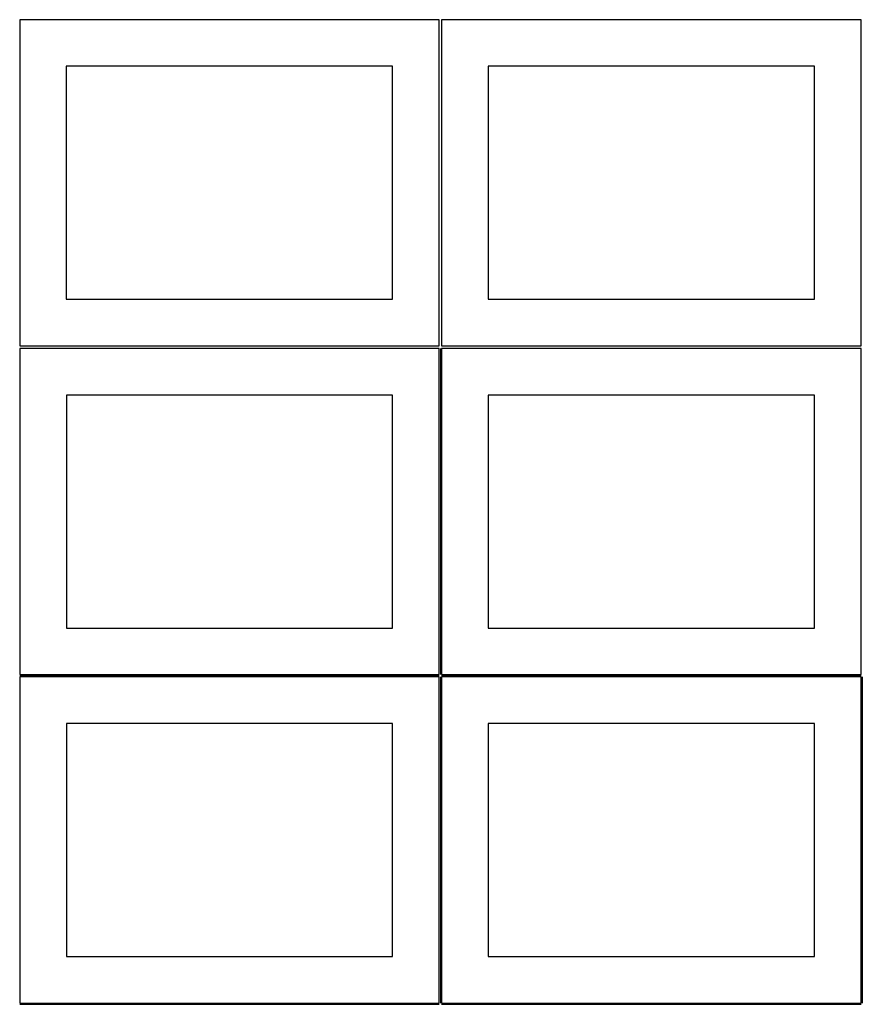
# Model space of a CAD drawing. Header units: millimetres. Extents: x 7 to 1243, y 7 to 2493.
# Tile 8 of 21: x 7 to 549, y 1275 to 1909. Entities that reach past the tile are written whole.
import ezdxf

# ---------------------------------------------------------------- set-up
doc = ezdxf.new("R2010")
doc.units = ezdxf.units.MM
doc.layers.add('COMMON', color=5, linetype='CONTINUOUS', true_color=0x0000ff)
doc.layers.add('CUT', color=7, linetype='CONTINUOUS', true_color=0x000000)

msp = doc.modelspace()

# ---------------------------------------------------------------- linework, layer by layer
at = {"layer": 'COMMON'}
for p, q in [((277.291899, 1697.041937), (277.291899, 1487.041937)), ((6.541899, 1486.291936), (276.541899, 1486.291936)), ((277.291899, 1485.541936), (277.291899, 1275.541936)), ((278.0419, 1486.291936), (548.0419, 1486.291936)), ((548.7919, 1485.541936), (548.7919, 1275.541936)), ((6.541899, 1274.791935), (276.541899, 1274.791935)), ((278.0419, 1274.791935), (548.0419, 1274.791935))]:
    msp.add_line(p, q, dxfattribs=at)
at = {"layer": 'CUT'}
for p, q in [((276.520965, 1908.688751), (6.520965, 1908.688751)), ((6.520965, 1908.688751), (6.520965, 1698.688751)), ((276.520965, 1698.688751), (276.520965, 1908.688751)), ((548.0419, 1908.688751), (278.0419, 1908.688751)), ((278.0419, 1908.688751), (278.0419, 1698.688751)), ((548.0419, 1698.688751), (548.0419, 1908.688751)), ((246.520965, 1878.688751), (36.520965, 1878.688751)), ((36.520965, 1878.688751), (36.520965, 1728.688751)), ((246.520965, 1728.688751), (246.520965, 1878.688751)), ((518.0419, 1878.688751), (308.0419, 1878.688751)), ((308.0419, 1878.688751), (308.0419, 1728.688751)), ((518.0419, 1728.688751), (518.0419, 1878.688751)), ((36.520965, 1728.688751), (246.520965, 1728.688751)), ((308.0419, 1728.688751), (518.0419, 1728.688751)), ((6.520965, 1698.688751), (276.520965, 1698.688751)), ((276.541899, 1697.041937), (6.541899, 1697.041937)), ((6.541899, 1697.041937), (6.541899, 1487.041937)), ((276.541899, 1487.041937), (276.541899, 1697.041937)), ((278.0419, 1698.688751), (548.0419, 1698.688751)), ((548.0419, 1697.041937), (278.0419, 1697.041937)), ((278.0419, 1697.041937), (278.0419, 1487.041937)), ((548.0419, 1487.041937), (548.0419, 1697.041937)), ((246.541899, 1667.041937), (36.541899, 1667.041937)), ((36.541899, 1667.041937), (36.541899, 1517.041937)), ((246.541899, 1517.041937), (246.541899, 1667.041937)), ((518.0419, 1667.041937), (308.0419, 1667.041937)), ((308.0419, 1667.041937), (308.0419, 1517.041937)), ((518.0419, 1517.041937), (518.0419, 1667.041937)), ((36.541899, 1517.041937), (246.541899, 1517.041937)), ((308.0419, 1517.041937), (518.0419, 1517.041937)), ((6.541899, 1487.041937), (276.541899, 1487.041937)), ((276.541899, 1485.541936), (6.541899, 1485.541936)), ((6.541899, 1485.541936), (6.541899, 1275.541936)), ((276.541899, 1275.541936), (276.541899, 1485.541936)), ((278.0419, 1487.041937), (548.0419, 1487.041937)), ((548.0419, 1485.541936), (278.0419, 1485.541936)), ((278.0419, 1485.541936), (278.0419, 1275.541936)), ((548.0419, 1275.541936), (548.0419, 1485.541936)), ((246.541899, 1455.541936), (36.541899, 1455.541936)), ((36.541899, 1455.541936), (36.541899, 1305.541936)), ((246.541899, 1305.541936), (246.541899, 1455.541936)), ((518.0419, 1455.541936), (308.0419, 1455.541936)), ((308.0419, 1455.541936), (308.0419, 1305.541936)), ((518.0419, 1305.541936), (518.0419, 1455.541936)), ((36.541899, 1305.541936), (246.541899, 1305.541936)), ((308.0419, 1305.541936), (518.0419, 1305.541936)), ((6.541899, 1275.541936), (276.541899, 1275.541936)), ((278.0419, 1275.541936), (548.0419, 1275.541936))]:
    msp.add_line(p, q, dxfattribs=at)

doc.saveas('drawing.dxf')
